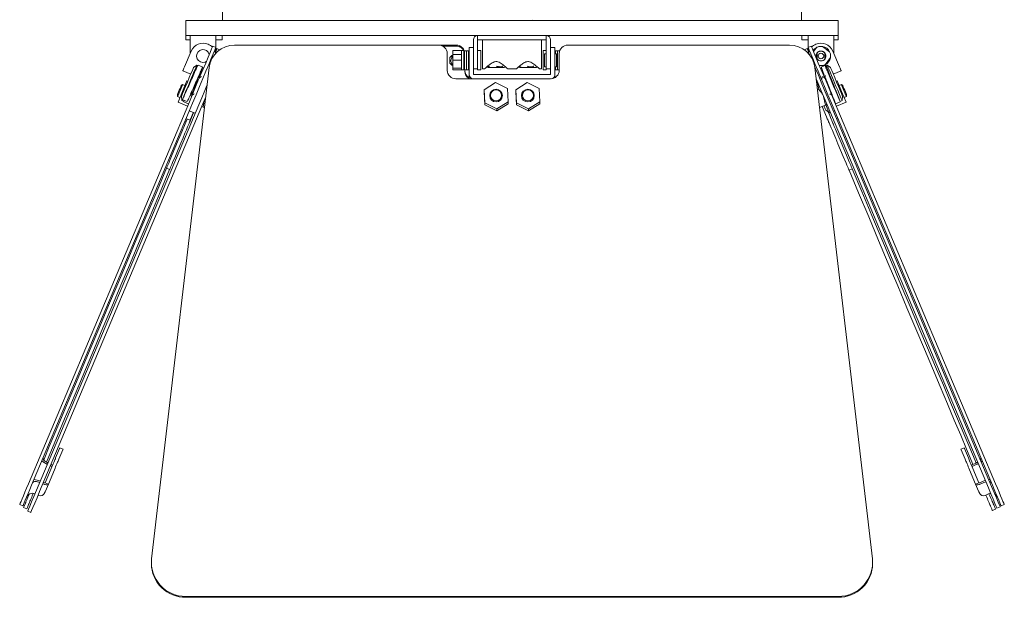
# Model space of a CAD drawing. Header units: millimetres. Extents: x 63 to 559, y 25 to 389.
# Tile 49 of 88: x 219 to 276, y 306 to 339. Entities that reach past the tile are written whole.
import ezdxf

# ---------------------------------------------------------------- set-up
doc = ezdxf.new("R2010")
doc.units = ezdxf.units.MM

msp = doc.modelspace()

# ---------------------------------------------------------------- linework, layer by layer
at = {"color": 7, "linetype": 'Continuous', "lineweight": 15}
for p, q in [((230.453, 339.907), (230.453, 339.157)), ((264.203, 339.157), (264.203, 339.907)), ((228.328, 339.157), (228.328, 338.282)), ((228.328, 339.157), (266.328, 339.157)), ((246.641, 339.157), (246.632, 339.162)), ((248.497, 339.158), (248.483, 339.167)), ((266.328, 338.282), (266.328, 339.157)), ((228.328, 338.282), (228.328, 338.032)), ((228.331, 338.282), (228.328, 338.282)), ((228.44, 338.032), (228.328, 338.032)), ((228.331, 338.282), (247.014, 338.282)), ((228.564, 338.032), (228.44, 338.032)), ((228.578, 338.032), (228.564, 338.032)), ((228.578, 338.032), (228.578, 338.282)), ((228.578, 337.233), (228.578, 338.032)), ((230.078, 338.282), (230.078, 338.032)), ((230.078, 337.58), (230.078, 338.032)), ((230.078, 338.032), (230.186, 338.032)), ((230.436, 338.032), (230.186, 338.032)), ((230.436, 338.032), (230.436, 338.282)), ((245.078, 336.957), (245.078, 338.032)), ((245.328, 338.282), (245.328, 338.032)), ((245.53, 338.032), (245.328, 338.032)), ((245.328, 336.957), (245.328, 338.032)), ((249.127, 338.032), (245.53, 338.032)), ((245.603, 337.082), (245.603, 338.032)), ((247.643, 338.282), (247.014, 338.282)), ((247.643, 338.282), (266.326, 338.282)), ((249.053, 337.082), (249.053, 338.032)), ((249.328, 338.032), (249.127, 338.032)), ((249.328, 338.282), (249.328, 338.032)), ((249.328, 336.957), (249.328, 338.032)), ((249.578, 336.957), (249.578, 338.032)), ((264.22, 338.282), (264.22, 338.032)), ((264.47, 338.032), (264.22, 338.032)), ((264.578, 338.032), (264.47, 338.032)), ((264.578, 338.032), (264.578, 338.282)), ((264.578, 337.58), (264.578, 338.032)), ((266.078, 338.282), (266.078, 338.032)), ((266.078, 337.233), (266.078, 338.032)), ((266.078, 338.032), (266.093, 338.032)), ((266.217, 338.032), (266.093, 338.032)), ((266.329, 338.032), (266.217, 338.032)), ((266.329, 338.282), (266.326, 338.282)), ((266.329, 338.032), (266.329, 338.282)), ((228.249, 336.451), (228.637, 337.373)), ((229.896, 337.657), (230.08, 337.579)), ((230.078, 337.259), (230.078, 337.575)), ((230.295, 337.443), (230.133, 337.511)), ((231.166, 337.717), (243.053, 337.717)), ((244.078, 337.717), (243.053, 337.717)), ((244.078, 337.664), (243.279, 337.664)), ((243.878, 337.394), (244.378, 337.394)), ((243.878, 337.163), (243.878, 337.394)), ((244.528, 337.394), (244.378, 337.394)), ((244.378, 337.394), (244.378, 337.394)), ((244.378, 337.394), (244.378, 336.757)), ((244.528, 337.394), (244.528, 336.757)), ((244.678, 337.382), (244.566, 337.382)), ((244.566, 337.042), (244.566, 337.382)), ((244.791, 337.382), (244.678, 337.382)), ((244.678, 337.382), (244.678, 336.282)), ((244.678, 337.042), (244.678, 337.382)), ((244.791, 336.282), (244.791, 337.382)), ((245.078, 337.582), (244.828, 337.582)), ((244.828, 336.976), (244.828, 337.582)), ((245.503, 337.394), (245.328, 337.394)), ((245.503, 337.394), (245.503, 336.269)), ((249.328, 337.394), (249.153, 337.394)), ((249.153, 336.269), (249.153, 337.394)), ((249.828, 337.582), (249.578, 337.582)), ((249.828, 337.582), (249.828, 336.976)), ((249.978, 337.382), (249.866, 337.382)), ((249.866, 337.382), (249.866, 337.207)), ((250.091, 337.382), (249.978, 337.382)), ((249.978, 336.282), (249.978, 337.382)), ((249.978, 337.382), (249.978, 336.282)), ((250.091, 337.335), (250.091, 337.382)), ((250.578, 337.717), (263.491, 337.717)), ((264.524, 337.511), (264.362, 337.443)), ((264.761, 337.657), (264.577, 337.579)), ((264.578, 337.382), (264.578, 337.575)), ((265.085, 337.589), (264.895, 337.338)), ((265.835, 337.325), (265.424, 337.636)), ((266.408, 336.451), (266.02, 337.373)), ((243.553, 337.226), (243.553, 336.245)), ((243.828, 337.118), (243.703, 336.993)), ((243.703, 336.993), (243.703, 336.671)), ((243.878, 337.118), (243.828, 337.118)), ((243.828, 337.118), (243.828, 336.978)), ((243.828, 336.978), (243.878, 336.978)), ((244.378, 337.163), (243.878, 337.163)), ((243.878, 336.838), (244.378, 336.838)), ((243.878, 336.377), (243.878, 336.838)), ((244.378, 336.757), (244.378, 336.269)), ((244.534, 337.118), (244.528, 337.118)), ((244.528, 336.757), (244.528, 336.269)), ((244.566, 337.042), (244.566, 336.282)), ((244.678, 337.042), (244.678, 336.282)), ((244.828, 337.207), (244.819, 337.207)), ((244.828, 335.995), (244.828, 336.976)), ((245.078, 336.913), (245.078, 336.957)), ((245.078, 336.913), (245.078, 335.995)), ((245.328, 336.957), (245.328, 336.358)), ((245.603, 336.332), (245.603, 337.082)), ((249.053, 336.332), (249.053, 337.082)), ((249.328, 337.207), (249.228, 337.207)), ((249.228, 337.207), (249.228, 337.125)), ((249.228, 337.125), (249.228, 336.457)), ((249.328, 336.332), (249.328, 336.957)), ((249.578, 336.957), (249.578, 336.913)), ((249.578, 336.913), (249.578, 335.995)), ((249.928, 337.207), (249.828, 337.207)), ((249.828, 335.995), (249.828, 336.976)), ((249.928, 337.125), (249.928, 337.207)), ((249.928, 336.457), (249.928, 337.125)), ((250.078, 336.245), (250.078, 337.226)), ((264.632, 337.254), (264.664, 337.179)), ((264.664, 337.179), (264.678, 337.144)), ((264.884, 336.791), (264.92, 336.764)), ((265.572, 336.575), (265.883, 336.986)), ((226.334, 307.763), (229.676, 336.412)), ((228.613, 336.027), (228.152, 336.221)), ((228.971, 336.554), (228.771, 336.403)), ((229.025, 336.532), (228.971, 336.554)), ((229.313, 336.437), (229.037, 336.554)), ((229.722, 336.645), (229.692, 336.658)), ((243.703, 336.671), (243.828, 336.546)), ((243.828, 336.627), (243.828, 336.546)), ((243.878, 336.627), (243.828, 336.627)), ((243.828, 336.546), (243.878, 336.546)), ((244.378, 336.377), (243.878, 336.377)), ((243.878, 336.27), (244.378, 336.27)), ((244.378, 336.269), (244.528, 336.269)), ((244.528, 336.546), (244.539, 336.546)), ((244.537, 336.54), (244.566, 336.286)), ((244.566, 336.282), (244.678, 336.282)), ((244.578, 336.192), (244.578, 336.282)), ((244.678, 336.282), (244.791, 336.282)), ((244.819, 336.457), (244.828, 336.457)), ((245.328, 336.332), (245.078, 336.332)), ((245.328, 336.358), (245.328, 336.269)), ((245.328, 336.269), (245.503, 336.269)), ((245.603, 336.332), (245.728, 336.332)), ((245.992, 336.407), (245.905, 336.422)), ((246.121, 336.407), (245.992, 336.407)), ((246.378, 336.407), (246.121, 336.407)), ((246.501, 336.407), (246.428, 336.407)), ((246.63, 336.407), (246.501, 336.407)), ((246.704, 336.407), (246.63, 336.407)), ((246.815, 336.407), (246.704, 336.407)), ((246.815, 336.407), (246.877, 336.415)), ((247.074, 336.332), (247.578, 336.332)), ((247.842, 336.407), (247.78, 336.415)), ((247.846, 336.407), (247.842, 336.407)), ((247.944, 336.407), (247.846, 336.407)), ((248.19, 336.407), (247.944, 336.407)), ((248.229, 336.407), (248.19, 336.407)), ((248.317, 336.407), (248.279, 336.407)), ((248.372, 336.407), (248.317, 336.407)), ((248.47, 336.407), (248.372, 336.407)), ((248.526, 336.407), (248.47, 336.407)), ((248.661, 336.407), (248.526, 336.407)), ((248.661, 336.407), (248.724, 336.415)), ((248.709, 336.413), (248.724, 336.415)), ((248.924, 336.332), (249.053, 336.332)), ((249.153, 336.269), (249.328, 336.269)), ((249.228, 336.457), (249.328, 336.457)), ((249.328, 336.269), (249.328, 336.332)), ((249.578, 336.332), (249.328, 336.332)), ((249.828, 336.457), (249.928, 336.457)), ((249.866, 336.457), (249.866, 336.282)), ((249.866, 336.282), (250.078, 336.282)), ((264.965, 336.658), (264.934, 336.645)), ((264.981, 336.412), (268.323, 307.763)), ((265.62, 336.554), (265.344, 336.437)), ((265.686, 336.554), (265.63, 336.531)), ((265.885, 336.403), (265.686, 336.554)), ((266.505, 336.221), (266.044, 336.027)), ((228.13, 335.009), (228.392, 335.632)), ((228.392, 335.632), (228.438, 335.612)), ((229.12, 335.813), (229.089, 335.826)), ((229.126, 335.98), (229.109, 335.932)), ((244.053, 335.754), (249.578, 335.754)), ((244.828, 335.754), (244.828, 335.995)), ((249.578, 335.995), (245.078, 335.995)), ((249.828, 335.995), (249.828, 335.82)), ((265.212, 335.134), (265.101, 335.623)), ((265.568, 335.826), (265.537, 335.813)), ((266.218, 335.612), (266.264, 335.632)), ((266.526, 335.009), (266.264, 335.632)), ((228.138, 335.413), (228.058, 335.353)), ((228.276, 335.355), (228.138, 335.413)), ((245.711, 335.117), (246.367, 335.529)), ((245.747, 334.352), (245.711, 335.117)), ((245.711, 335.001), (245.711, 335.117)), ((246.367, 335.529), (247.059, 335.178)), ((247.059, 335.178), (247.096, 334.414)), ((247.561, 335.117), (248.217, 335.529)), ((247.597, 334.352), (247.561, 335.117)), ((247.561, 335.001), (247.561, 335.117)), ((248.217, 335.529), (248.909, 335.178)), ((248.909, 335.178), (248.946, 334.414)), ((265.134, 335.101), (265.212, 335.134)), ((266.519, 335.413), (266.381, 335.355)), ((266.599, 335.353), (266.519, 335.413)), ((227.834, 334.821), (227.847, 334.722)), ((227.847, 334.722), (227.985, 334.664)), ((227.869, 334.387), (228.13, 335.009)), ((228.067, 334.729), (228.098, 334.481)), ((228.098, 334.481), (228.212, 334.433)), ((228.128, 334.536), (228.137, 334.557)), ((228.404, 334.42), (228.128, 334.536)), ((228.13, 335.009), (228.177, 334.99)), ((228.565, 334.774), (228.665, 334.732)), ((228.663, 334.993), (228.712, 334.973)), ((228.665, 334.798), (228.688, 334.788)), ((245.747, 334.237), (245.711, 335.001)), ((246.028, 334.78), (246.028, 334.765)), ((246.778, 334.765), (246.778, 334.78)), ((247.597, 334.237), (247.561, 335.001)), ((247.878, 334.78), (247.878, 334.765)), ((248.628, 334.765), (248.628, 334.78)), ((265.595, 334.224), (265.485, 334.713)), ((266.445, 334.433), (266.559, 334.481)), ((266.48, 334.99), (266.526, 335.009)), ((266.788, 334.387), (266.526, 335.009)), ((266.559, 334.481), (266.59, 334.729)), ((266.672, 334.664), (266.81, 334.722)), ((266.81, 334.722), (266.822, 334.821)), ((228.336, 333.95), (219.157, 312.144)), ((228.52, 333.873), (219.341, 312.066)), ((229.08, 334.237), (219.623, 311.769)), ((229.265, 334.16), (219.808, 311.692)), ((227.869, 334.387), (228.422, 334.154)), ((228.202, 334.41), (228.48, 334.293)), ((228.205, 334.412), (228.214, 334.435)), ((228.207, 334.422), (228.205, 334.412)), ((228.481, 334.296), (228.205, 334.412)), ((228.528, 333.893), (228.874, 333.747)), ((229.404, 334.08), (229.338, 334.108)), ((245.747, 334.237), (245.747, 334.352)), ((246.44, 334.001), (245.747, 334.352)), ((246.44, 333.886), (245.747, 334.237)), ((247.096, 334.414), (246.44, 334.001)), ((247.096, 334.299), (246.44, 333.886)), ((246.44, 333.886), (246.44, 334.001)), ((247.096, 334.299), (247.096, 334.414)), ((248.29, 334.001), (247.597, 334.352)), ((247.597, 334.237), (247.597, 334.352)), ((248.29, 333.886), (247.597, 334.237)), ((248.946, 334.414), (248.29, 334.001)), ((248.946, 334.299), (248.29, 333.886)), ((248.29, 333.886), (248.29, 334.001)), ((248.946, 334.299), (248.946, 334.414)), ((265.253, 334.08), (265.595, 334.224)), ((265.654, 333.536), (265.4, 334.142)), ((265.615, 333.92), (265.786, 333.803)), ((265.685, 334.236), (275.084, 311.908)), ((265.87, 334.314), (275.268, 311.985)), ((266.059, 333.863), (266.128, 333.893)), ((275.315, 312.066), (266.137, 333.873)), ((266.177, 334.293), (266.455, 334.41)), ((266.235, 334.154), (266.788, 334.387)), ((275.5, 312.144), (266.321, 333.95)), ((228.565, 333.335), (228.334, 333.432)), ((228.719, 333.636), (228.782, 333.786)), ((265.839, 333.614), (265.748, 333.829)), ((265.783, 333.747), (265.875, 333.786)), ((265.786, 333.803), (265.855, 333.832)), ((266.322, 333.432), (266.253, 333.403)), ((228.244, 333.024), (228.329, 333.226)), ((228.428, 332.946), (228.514, 333.148)), ((265.921, 332.902), (265.858, 333.053)), ((266.106, 332.98), (266.042, 333.131)), ((227.199, 330.54), (227.383, 330.463)), ((266.965, 330.423), (267.149, 330.501)), ((220.971, 314.197), (220.741, 313.652)), ((220.925, 313.574), (221.155, 314.12)), ((221.173, 314.163), (220.989, 314.24)), ((273.668, 314.24), (273.484, 314.163)), ((273.502, 314.12), (273.731, 313.574)), ((273.916, 313.652), (273.686, 314.197)), ((220.52, 313.256), (220.474, 313.275)), ((274.137, 313.256), (274.344, 313.343)), ((274.169, 313.178), (274.377, 313.265)), ((220.483, 313.039), (220.132, 312.204)), ((220.668, 312.962), (220.316, 312.126)), ((220.487, 313.178), (220.441, 313.197)), ((273.989, 312.962), (274.341, 312.126)), ((274.173, 313.039), (274.525, 312.204)), ((220.045, 312.126), (219.999, 312.145)), ((220.077, 312.204), (220.031, 312.223)), ((220.132, 312.204), (220.316, 312.126)), ((220.14, 311.709), (220.316, 312.126)), ((274.341, 312.126), (274.525, 312.204)), ((274.516, 311.709), (274.341, 312.126)), ((274.579, 312.204), (274.787, 312.291)), ((274.612, 312.126), (274.819, 312.213)), ((274.889, 311.469), (275.096, 311.556)), ((218.645, 310.928), (218.83, 310.851)), ((219.722, 311.488), (219.768, 311.469)), ((276.011, 310.928), (275.827, 310.851)), ((218.872, 310.757), (219.056, 310.68)), ((219.111, 310.551), (219.295, 310.474)), ((275.314, 310.587), (275.498, 310.664)), ((275.584, 310.719), (275.768, 310.796)), ((226.321, 307.54), (226.321, 307.487)), ((268.336, 307.487), (268.336, 307.54)), ((266.336, 305.577), (228.321, 305.577)), ((266.336, 305.524), (228.321, 305.524))]:
    msp.add_line(p, q, dxfattribs=at)
at = {"color": 7, "linetype": 'Continuous', "lineweight": 15, "flags": 128}
for points in [[(229.896, 337.657), (229.878, 337.615), (229.826, 337.49), (229.74, 337.287), (229.624, 337.011), (229.481, 336.671), (229.315, 336.277), (229.131, 335.84), (228.935, 335.375), (228.734, 334.896), (228.532, 334.416), (228.336, 333.95)], [(230.08, 337.579), (230.063, 337.537), (230.01, 337.413), (229.924, 337.209), (229.808, 336.933), (229.665, 336.593), (229.499, 336.199), (229.316, 335.763), (229.12, 335.298), (228.918, 334.818), (228.716, 334.338), (228.52, 333.873)], [(230.061, 337.241), (230.023, 337.365), (230.006, 337.403)], [(230.078, 337.382), (230.106, 337.447), (230.129, 337.501), (230.133, 337.511)], [(264.524, 337.511), (264.525, 337.508), (264.542, 337.468), (264.578, 337.383), (264.632, 337.254)], [(266.137, 333.873), (265.941, 334.338), (265.739, 334.818), (265.537, 335.298), (265.341, 335.763), (265.158, 336.199), (264.992, 336.593), (264.848, 336.933), (264.732, 337.209), (264.647, 337.413), (264.594, 337.537), (264.577, 337.579)], [(264.651, 337.403), (264.634, 337.365), (264.612, 337.303)], [(266.321, 333.95), (266.125, 334.416), (265.923, 334.896), (265.721, 335.375), (265.526, 335.84), (265.342, 336.277), (265.176, 336.671), (265.033, 337.011), (264.917, 337.287), (264.831, 337.49), (264.779, 337.615), (264.761, 337.657)], [(264.866, 337.406), (264.928, 337.48), (265.103, 337.599)], [(229.518, 336.758), (229.461, 336.731), (229.317, 336.707)], [(228.067, 334.729), (228.084, 334.77), (228.134, 334.889), (228.212, 335.074), (228.31, 335.307), (228.419, 335.566), (228.528, 335.825), (228.626, 336.058), (228.704, 336.243), (228.754, 336.362), (228.771, 336.403)], [(228.971, 336.554), (228.953, 336.512), (228.901, 336.39), (228.82, 336.197), (228.716, 335.948), (228.596, 335.665), (228.472, 335.37), (228.353, 335.087), (228.248, 334.839), (228.167, 334.645), (228.115, 334.523), (228.098, 334.481)], [(228.152, 336.221), (228.154, 336.225), (228.16, 336.238), (228.169, 336.26), (228.181, 336.288), (228.195, 336.323), (228.212, 336.363), (228.23, 336.406), (228.249, 336.451)], [(245.906, 336.422), (245.942, 336.412), (245.991, 336.407)], [(246.874, 336.414), (246.914, 336.427), (246.948, 336.444)], [(247.708, 336.445), (247.743, 336.427), (247.783, 336.414)], [(264.957, 336.657), (264.928, 336.684), (264.92, 336.693)], [(264.969, 336.452), (265.02, 336.331), (265.179, 335.955), (265.349, 335.552), (265.524, 335.135), (265.7, 334.717), (265.87, 334.314)], [(265.571, 336.506), (265.589, 336.464), (265.64, 336.341), (265.721, 336.148), (265.826, 335.9), (265.945, 335.617), (266.069, 335.321), (266.189, 335.038), (266.293, 334.79), (266.374, 334.597), (266.426, 334.474), (266.444, 334.432)], [(266.559, 334.481), (266.541, 334.523), (266.49, 334.645), (266.408, 334.839), (266.304, 335.087), (266.185, 335.37), (266.06, 335.665), (265.941, 335.948), (265.837, 336.197), (265.755, 336.39), (265.704, 336.512), (265.686, 336.554), (265.686, 336.554)], [(265.885, 336.403), (265.902, 336.362), (265.953, 336.243), (266.031, 336.058), (266.129, 335.825), (266.238, 335.566), (266.347, 335.307), (266.445, 335.074), (266.523, 334.889), (266.573, 334.77), (266.59, 334.729), (266.59, 334.729)], [(266.408, 336.451), (266.426, 336.406), (266.445, 336.363), (266.461, 336.323), (266.476, 336.288), (266.488, 336.26), (266.497, 336.238), (266.503, 336.225), (266.505, 336.221)], [(265.685, 334.236), (265.515, 334.64), (265.34, 335.057), (265.164, 335.474), (265.064, 335.713)], [(227.834, 334.821), (227.843, 334.841), (227.867, 334.899), (227.903, 334.985), (227.946, 335.087), (227.989, 335.189), (228.025, 335.275), (228.05, 335.333), (228.058, 335.353)], [(228.138, 335.413), (228.127, 335.387), (228.095, 335.312), (228.048, 335.2), (227.992, 335.068), (227.937, 334.935), (227.889, 334.823), (227.858, 334.748), (227.847, 334.722), (227.847, 334.722)], [(229.08, 334.237), (229.251, 334.643), (229.427, 335.061), (229.553, 335.36)], [(266.81, 334.722), (266.799, 334.748), (266.767, 334.823), (266.72, 334.935), (266.664, 335.068), (266.609, 335.2), (266.562, 335.312), (266.53, 335.387), (266.519, 335.413)], [(266.599, 335.353), (266.607, 335.333), (266.631, 335.275), (266.668, 335.189), (266.711, 335.087), (266.753, 334.985), (266.79, 334.899), (266.814, 334.841), (266.822, 334.821)], [(228.214, 334.435), (228.231, 334.474), (228.237, 334.49)], [(229.466, 334.637), (229.435, 334.565), (229.265, 334.16)], [(265.503, 334.185), (265.515, 334.159), (265.577, 334.01), (265.61, 333.931), (265.615, 333.92)], [(265.608, 334.227), (265.683, 334.048), (265.748, 333.894), (265.782, 333.813), (265.786, 333.803)], [(228.329, 333.226), (228.333, 333.236), (228.344, 333.261), (228.361, 333.301), (228.384, 333.356), (228.404, 333.403)], [(228.719, 333.636), (228.673, 333.527), (228.632, 333.43), (228.597, 333.347), (228.568, 333.278), (228.545, 333.223), (228.528, 333.183), (228.518, 333.158), (228.514, 333.148)], [(228.759, 333.796), (228.744, 333.761), (228.694, 333.642), (228.65, 333.537), (228.614, 333.451), (228.587, 333.387), (228.57, 333.348), (228.565, 333.335)], [(265.858, 333.053), (265.854, 333.062), (265.844, 333.087), (265.827, 333.126), (265.804, 333.181), (265.775, 333.249), (265.741, 333.332), (265.7, 333.428), (265.654, 333.536)], [(265.839, 333.614), (265.885, 333.505), (265.925, 333.409), (265.96, 333.327), (265.989, 333.258), (266.011, 333.204), (266.028, 333.164), (266.038, 333.14), (266.042, 333.131)], [(227.368, 330.942), (227.531, 331.33), (227.692, 331.712), (227.842, 332.07), (227.977, 332.388), (228.088, 332.653), (228.172, 332.853), (228.225, 332.978), (228.244, 333.024)], [(228.428, 332.946), (228.409, 332.901), (228.356, 332.775), (228.272, 332.576), (228.161, 332.311), (228.027, 331.992), (227.876, 331.634), (227.715, 331.252), (227.552, 330.864)], [(266.795, 330.825), (266.632, 331.214), (266.471, 331.595), (266.321, 331.953), (266.187, 332.271), (266.076, 332.535), (265.992, 332.734), (265.94, 332.858), (265.921, 332.902)], [(266.106, 332.98), (266.124, 332.935), (266.177, 332.811), (266.26, 332.613), (266.371, 332.348), (266.505, 332.03), (266.656, 331.673), (266.816, 331.291), (266.98, 330.903)], [(220.041, 313.534), (220.062, 313.584), (220.37, 314.317), (220.709, 315.123), (221.078, 315.998), (221.475, 316.941), (221.898, 317.947), (222.347, 319.013), (222.819, 320.135), (223.314, 321.31), (223.829, 322.534), (224.362, 323.802), (224.913, 325.11), (225.479, 326.454), (226.057, 327.828), (226.647, 329.229), (227.199, 330.54)], [(220.201, 313.399), (220.246, 313.506), (220.555, 314.24), (220.894, 315.045), (221.262, 315.921), (221.659, 316.863), (222.082, 317.869), (222.531, 318.935), (223.003, 320.058), (223.498, 321.233), (224.013, 322.456), (224.547, 323.724), (225.097, 325.032), (225.663, 326.376), (226.241, 327.75), (226.831, 329.151), (227.383, 330.463)], [(227.199, 330.54), (227.2, 330.543), (227.209, 330.564), (227.227, 330.607), (227.253, 330.67), (227.287, 330.749), (227.326, 330.842), (227.368, 330.942)], [(227.552, 330.864), (227.51, 330.764), (227.471, 330.672), (227.438, 330.592), (227.411, 330.53), (227.393, 330.486), (227.384, 330.465), (227.383, 330.463)], [(266.965, 330.423), (266.964, 330.425), (266.955, 330.447), (266.937, 330.49), (266.91, 330.553), (266.876, 330.633), (266.838, 330.725), (266.795, 330.825)], [(266.98, 330.903), (267.022, 330.803), (267.061, 330.711), (267.094, 330.631), (267.121, 330.568), (267.139, 330.524), (267.148, 330.503), (267.149, 330.501)], [(274.367, 313.353), (274.304, 313.503), (273.994, 314.24), (273.653, 315.049), (273.283, 315.928), (272.885, 316.874), (272.46, 317.883), (272.01, 318.952), (271.537, 320.077), (271.041, 321.255), (270.525, 322.481), (269.99, 323.751), (269.439, 325.061), (268.872, 326.406), (268.293, 327.782), (267.703, 329.184), (267.149, 330.501)], [(274.183, 313.275), (274.119, 313.425), (273.809, 314.162), (273.469, 314.971), (273.099, 315.85), (272.701, 316.796), (272.276, 317.805), (271.826, 318.874), (271.352, 320), (270.856, 321.177), (270.34, 322.403), (269.806, 323.674), (269.254, 324.984), (268.688, 326.329), (268.109, 327.705), (267.519, 329.107), (266.965, 330.423)], [(220.971, 314.197), (220.983, 314.227), (220.989, 314.24), (220.989, 314.24)], [(221.173, 314.163), (221.173, 314.162), (221.168, 314.149), (221.155, 314.12)], [(273.502, 314.12), (273.489, 314.149), (273.484, 314.162), (273.484, 314.163)], [(273.668, 314.24), (273.668, 314.24), (273.673, 314.227), (273.686, 314.197)], [(220.01, 313.654), (220.004, 313.621), (220.013, 313.582), (220.035, 313.541), (220.071, 313.498), (220.119, 313.455), (220.177, 313.414), (220.242, 313.376), (220.29, 313.353)], [(220.483, 313.039), (220.519, 313.125), (220.557, 313.214), (220.595, 313.304), (220.632, 313.392), (220.666, 313.473), (220.696, 313.545), (220.722, 313.606), (220.741, 313.652)], [(220.52, 313.256), (220.564, 313.235), (220.565, 313.234)], [(220.925, 313.574), (220.906, 313.528), (220.881, 313.468), (220.85, 313.396), (220.816, 313.314), (220.779, 313.227), (220.741, 313.136), (220.704, 313.047), (220.668, 312.962)], [(273.989, 312.962), (273.953, 313.047), (273.915, 313.136), (273.878, 313.227), (273.841, 313.314), (273.806, 313.396), (273.776, 313.468), (273.751, 313.528), (273.731, 313.574)], [(273.916, 313.652), (273.935, 313.606), (273.96, 313.545), (273.991, 313.473), (274.025, 313.392), (274.062, 313.304), (274.1, 313.214), (274.137, 313.125), (274.173, 313.039)], [(274.137, 313.256), (274.092, 313.235), (274.091, 313.234)], [(274.456, 313.399), (274.415, 313.376), (274.344, 313.343)], [(274.72, 313.48), (274.687, 313.45), (274.661, 313.428)], [(220.487, 313.178), (220.496, 313.174), (220.504, 313.169), (220.512, 313.164), (220.518, 313.158), (220.522, 313.153), (220.525, 313.148), (220.526, 313.143), (220.525, 313.139)], [(274.169, 313.178), (274.161, 313.174), (274.152, 313.169), (274.145, 313.164), (274.139, 313.158), (274.135, 313.153), (274.132, 313.148), (274.131, 313.143), (274.131, 313.139)], [(219.157, 312.144), (219.049, 311.887), (218.95, 311.651), (218.861, 311.441), (218.786, 311.262), (218.726, 311.119), (218.681, 311.014), (218.654, 310.95), (218.645, 310.928)], [(219.814, 312.223), (219.764, 312.241), (219.691, 312.261), (219.621, 312.273), (219.557, 312.277), (219.502, 312.273), (219.456, 312.261), (219.423, 312.24), (219.403, 312.213)], [(220.316, 312.126), (220.304, 312.109), (220.283, 312.097), (220.254, 312.089), (220.22, 312.086), (220.18, 312.089), (220.136, 312.096), (220.09, 312.109), (220.045, 312.126)], [(220.132, 312.204), (220.129, 312.201), (220.125, 312.198), (220.119, 312.196), (220.112, 312.196), (220.104, 312.196), (220.096, 312.198), (220.087, 312.201), (220.077, 312.204)], [(274.341, 312.126), (274.353, 312.109), (274.374, 312.097), (274.402, 312.089), (274.437, 312.086), (274.477, 312.089), (274.521, 312.096), (274.566, 312.109), (274.612, 312.126)], [(274.525, 312.204), (274.527, 312.201), (274.532, 312.198), (274.537, 312.196), (274.544, 312.196), (274.552, 312.196), (274.561, 312.198), (274.57, 312.201), (274.579, 312.204)], [(274.819, 312.213), (274.893, 312.241), (274.938, 312.254)], [(275.102, 312.38), (275.136, 312.384), (275.18, 312.387)], [(276.011, 310.928), (276.002, 310.95), (275.975, 311.014), (275.931, 311.119), (275.871, 311.262), (275.795, 311.441), (275.707, 311.651), (275.608, 311.887), (275.5, 312.144)], [(219.341, 312.066), (219.233, 311.81), (219.134, 311.574), (219.046, 311.364), (218.97, 311.185), (218.91, 311.041), (218.866, 310.936), (218.839, 310.872), (218.83, 310.851)], [(219.01, 311.087), (219.032, 311.138), (219.058, 311.201), (219.089, 311.274), (219.123, 311.355), (219.159, 311.44), (219.196, 311.527), (219.196, 311.529)], [(219.111, 310.551), (219.118, 310.569), (219.159, 310.666), (219.234, 310.845), (219.34, 311.097), (219.472, 311.41), (219.623, 311.769)], [(219.438, 311.586), (219.416, 311.535), (219.38, 311.45), (219.344, 311.363), (219.308, 311.277), (219.274, 311.197), (219.243, 311.123), (219.216, 311.06), (219.195, 311.009)], [(219.808, 311.692), (219.656, 311.333), (219.525, 311.02), (219.419, 310.768), (219.343, 310.589), (219.302, 310.491), (219.295, 310.474)], [(220.096, 311.602), (220.096, 311.604), (220.1, 311.613), (220.107, 311.629), (220.116, 311.651), (220.127, 311.678), (220.14, 311.709)], [(274.561, 311.602), (274.56, 311.604), (274.557, 311.613), (274.55, 311.629), (274.541, 311.651), (274.529, 311.678), (274.516, 311.709)], [(275.584, 310.719), (275.578, 310.732), (275.54, 310.823), (275.467, 310.996), (275.364, 311.243), (275.234, 311.551), (275.084, 311.908)], [(275.096, 311.556), (275.171, 311.579), (275.219, 311.586)], [(275.119, 311.565), (275.137, 311.524), (275.173, 311.438), (275.209, 311.351), (275.245, 311.266), (275.279, 311.185), (275.31, 311.111), (275.337, 311.048), (275.359, 310.997)], [(275.268, 311.985), (275.418, 311.629), (275.548, 311.32), (275.652, 311.074), (275.724, 310.901), (275.763, 310.81), (275.768, 310.796)], [(275.827, 310.851), (275.818, 310.872), (275.791, 310.936), (275.747, 311.041), (275.686, 311.185), (275.611, 311.364), (275.523, 311.574), (275.423, 311.81), (275.315, 312.066)], [(218.872, 310.757), (218.875, 310.765), (218.909, 310.845), (218.977, 311.007)], [(218.977, 311.007), (218.981, 311.017), (218.985, 311.027), (218.989, 311.037), (218.994, 311.047), (218.998, 311.057), (219.002, 311.067), (219.006, 311.077), (219.01, 311.087)], [(219.161, 310.929), (219.093, 310.767), (219.059, 310.688), (219.056, 310.68)], [(219.161, 310.929), (219.165, 310.939), (219.17, 310.949), (219.174, 310.959), (219.178, 310.969), (219.182, 310.979), (219.186, 310.989), (219.191, 310.999), (219.195, 311.009)], [(275.174, 310.919), (275.153, 310.97), (275.126, 311.034), (275.095, 311.107), (275.061, 311.188), (275.025, 311.274), (274.988, 311.361), (274.952, 311.446), (274.935, 311.488)], [(275.392, 310.917), (275.388, 310.927), (275.384, 310.937), (275.38, 310.947), (275.375, 310.957), (275.371, 310.967), (275.367, 310.977), (275.363, 310.987), (275.359, 310.997)], [(275.208, 310.839), (275.204, 310.849), (275.2, 310.859), (275.195, 310.869), (275.191, 310.879), (275.187, 310.889), (275.183, 310.899), (275.178, 310.909), (275.174, 310.919)], [(275.314, 310.587), (275.311, 310.595), (275.277, 310.676), (275.208, 310.839)], [(275.392, 310.917), (275.461, 310.753), (275.495, 310.673), (275.498, 310.664)]]:
    msp.add_lwpolyline(points, dxfattribs=at)
at = {"color": 7, "linetype": 'Continuous', "lineweight": 15}
for centre, radius in [((265.328, 337.082), 0.161), ((246.399, 334.775), 0.371), ((246.401, 334.785), 0.323), ((248.252, 334.775), 0.373), ((248.255, 334.785), 0.323)]:
    msp.add_circle(centre, radius, dxfattribs=at)
for centre, radius, start, end in [((245.328, 338.032), 0.25, 90, 180), ((249.328, 338.032), 0.25, 0, 90), ((229.328, 337.082), 0.75, 67.17318, 157.17318), ((229.328, 337.082), 0.375, 14.04307, 268.26288), ((229.328, 337.082), 0.75, 43.59491, 67.17318), ((231.154, 336.227), 1.49, 89.54825, 172.85217), ((243.058, 337.222), 0.495, 0.54361, 90.53393), ((244.082, 337.22), 0.497, 11.38758, 90.46227), ((244.081, 337.165), 0.499, 14.23899, 90.32301), ((241.937, 336.832), 2.907, 5.82484, 10.90693), ((252.72, 336.832), 2.907, 169.09307, 172.58763), ((250.574, 337.222), 0.495, 89.46612, 179.45634), ((263.503, 336.227), 1.49, 7.14783, 90.45175), ((265.328, 337.082), 0.75, 112.82682, 136.4051), ((265.328, 337.082), 0.75, 22.82682, 112.82682), ((265.328, 337.082), 0.286, 38.18431, 141.81569), ((265.326, 337.082), 0.562, 25.98877, 79.84669), ((265.328, 337.082), 0.286, 218.18431, 321.81569), ((265.326, 337.082), 0.563, 296.09851, 349.73695), ((244.049, 336.25), 0.495, 180.54369, 270.53385), ((245.068, 336.247), 0.49, 180.24426, 240.69346), ((245.068, 336.194), 0.49, 180.24626, 240.69102), ((241.937, 336.832), 2.907, 349.09307, 354.17516), ((245.991, 336.657), 0.25, 238.27142, 249.82121), ((246.63, 336.482), 0.075, 180, 270), ((248.47, 336.482), 0.075, 203.08307, 270), ((248.666, 336.657), 0.25, 270, 301.78307), ((249.583, 336.25), 0.495, 269.46609, 359.45636), ((252.72, 336.832), 2.907, 187.41237, 190.90693), ((245.075, 335.997), 0.247, 180.46911, 259.23146), ((249.582, 335.996), 0.246, 285.25372, 359.67985), ((220.709, 314.336), 1.153, 227.93674, 246.93526), ((273.837, 314.549), 1.393, 292.80158, 297.94968), ((274.515, 313.624), 0.136, 318.36441, 12.74211), ((219.404, 311.237), 1.153, 67.40934, 86.41137), ((275.327, 311.009), 1.392, 107.70231, 112.85474), ((275.14, 312.139), 0.136, 32.91874, 87.27938), ((219.406, 311.188), 0.4, 70.7565, 157.17318), ((219.865, 311.699), 0.25, 247.17318, 337.17318), ((274.792, 311.699), 0.25, 202.82682, 292.82682), ((275.251, 311.188), 0.4, 22.82682, 58.48591), ((228.301, 307.504), 1.98, 180.50303, 270.5743), ((228.3, 307.554), 1.977, 173.92418, 270.61709), ((266.357, 307.554), 1.977, 269.38291, 6.07582), ((266.356, 307.504), 1.98, 269.4257, 359.49697)]:
    msp.add_arc(centre, radius, start, end, dxfattribs=at)
for points, knots in [([(244.572, 337.372), (244.556, 337.311), (244.535, 337.229), (244.533, 337.144), (244.532, 337.122)], [0, 0, 0, 0, 0.742873, 1, 1, 1, 1]), ([(265.502, 337.311), (265.485, 337.322), (265.453, 337.344), (265.397, 337.363), (265.339, 337.371), (265.281, 337.368), (265.224, 337.352), (265.172, 337.326), (265.126, 337.289), (265.088, 337.244), (265.061, 337.192), (265.044, 337.136), (265.039, 337.078), (265.046, 337.019), (265.064, 336.964), (265.094, 336.913), (265.132, 336.868), (265.164, 336.846), (265.18, 336.835)], [0, 0, 0, 0, 0.062499, 0.125, 0.1875, 0.250001, 0.312501, 0.375, 0.437501, 0.500001, 0.562503, 0.625001, 0.687501, 0.750002, 0.8125, 0.874999, 0.937501, 1, 1, 1, 1]), ([(265.085, 337.589), (265.14, 337.61), (265.249, 337.652), (265.366, 337.642), (265.424, 337.636)], [0, 0, 0, 0, 0.500001, 1, 1, 1, 1]), ([(265.835, 337.325), (265.857, 337.271), (265.899, 337.161), (265.888, 337.044), (265.883, 336.986)], [0, 0, 0, 0, 0.4999932, 1, 1, 1, 1]), ([(243.828, 336.627), (243.809, 336.66), (243.778, 336.715), (243.762, 336.805), (243.779, 336.892), (243.811, 336.947), (243.828, 336.978)], [0, 0, 0, 0, 0.305881, 0.500019, 0.716316, 1, 1, 1, 1]), ([(243.878, 337.163), (243.878, 337.113), (243.878, 337.013), (243.878, 336.896), (243.878, 336.838)], [0, 0, 0, 0, 0.500008, 1, 1, 1, 1]), ([(244.378, 336.838), (244.378, 336.896), (244.378, 337.013), (244.378, 337.113), (244.378, 337.163)], [0, 0, 0, 0, 0.499992, 1, 1, 1, 1]), ([(245.728, 336.332), (245.734, 336.337), (245.744, 336.346), (245.828, 336.421), (245.966, 336.539), (246.127, 336.661), (246.275, 336.736), (246.392, 336.761), (246.519, 336.743), (246.684, 336.66), (246.854, 336.528), (246.991, 336.41), (247.068, 336.341), (247.072, 336.338), (247.074, 336.336)], [0, 0, 0, 0, 0.081036, 0.16171, 0.274474, 0.38998, 0.447516, 0.495147, 0.542998, 0.611656, 0.73899, 0.847981, 0.93186, 1, 1, 1, 1]), ([(247.578, 336.332), (247.584, 336.337), (247.594, 336.346), (247.678, 336.421), (247.816, 336.539), (247.977, 336.661), (248.125, 336.736), (248.242, 336.761), (248.369, 336.743), (248.534, 336.66), (248.704, 336.528), (248.841, 336.41), (248.918, 336.341), (248.922, 336.338), (248.924, 336.336)], [0, 0, 0, 0, 0.081036, 0.16171, 0.274474, 0.38998, 0.447516, 0.495147, 0.542998, 0.611656, 0.73899, 0.847981, 0.93186, 1, 1, 1, 1]), ([(265.103, 337.233), (265.093, 337.218), (265.074, 337.187), (265.056, 337.134), (265.049, 337.078), (265.054, 337.021), (265.07, 336.966), (265.097, 336.915), (265.134, 336.87), (265.165, 336.847), (265.18, 336.835)], [0, 0, 0, 0, 0.120639, 0.243517, 0.367307, 0.492011, 0.617641, 0.744174, 0.871633, 1, 1, 1, 1]), ([(265.18, 336.835), (265.163, 336.852), (265.129, 336.883), (265.095, 336.944), (265.076, 337.008), (265.076, 337.073), (265.086, 337.122), (265.1, 337.146), (265.103, 337.152)], [0, 0, 0, 0, 0.2007548, 0.3950815, 0.5830035, 0.7645101, 0.9396183, 1, 1, 1, 1]), ([(265.103, 337.259), (265.103, 337.225), (265.103, 337.17), (265.103, 337.079), (265.103, 336.991), (265.103, 336.936), (265.103, 336.905)], [0, 0, 0, 0, 0.30588, 0.500014, 0.716315, 1, 1, 1, 1]), ([(265.18, 336.835), (265.214, 336.82), (265.28, 336.79), (265.392, 336.795), (265.494, 336.838), (265.572, 336.917), (265.616, 337.019), (265.619, 337.13), (265.581, 337.236), (265.528, 337.286), (265.502, 337.311)], [0, 0, 0, 0, 0.125001, 0.249999, 0.375, 0.500002, 0.625001, 0.749998, 0.875, 1, 1, 1, 1]), ([(265.553, 336.905), (265.553, 336.939), (265.553, 336.994), (265.553, 337.085), (265.553, 337.173), (265.553, 337.228), (265.553, 337.259)], [0, 0, 0, 0, 0.30588, 0.500014, 0.716315, 1, 1, 1, 1]), ([(265.553, 336.996), (265.555, 336.998), (265.564, 337.015), (265.572, 337.052), (265.575, 337.103), (265.569, 337.15), (265.558, 337.177), (265.553, 337.188)], [0, 0, 0, 0, 0.04101, 0.298002, 0.557216, 0.818651, 1, 1, 1, 1]), ([(228.128, 334.536), (228.157, 334.598), (228.215, 334.724), (228.364, 335.057), (228.533, 335.443), (228.709, 335.839), (228.865, 336.191), (228.977, 336.439), (229.035, 336.56), (229.031, 336.542), (229.03, 336.537)], [0, 0, 0, 0, 0.134863, 0.272902, 0.406028, 0.542992, 0.679956, 0.813082, 0.951121, 1, 1, 1, 1]), ([(228.404, 334.42), (228.433, 334.482), (228.492, 334.608), (228.64, 334.94), (228.81, 335.326), (228.985, 335.723), (229.141, 336.074), (229.253, 336.323), (229.311, 336.444), (229.307, 336.425), (229.306, 336.421)], [0, 0, 0, 0, 0.134864, 0.272902, 0.406029, 0.542993, 0.679956, 0.813083, 0.951121, 1, 1, 1, 1]), ([(229.305, 336.406), (229.288, 336.36), (229.254, 336.267), (229.166, 336.041), (229.098, 335.872), (229.081, 335.83)], [0, 0, 0, 0, 0.422094, 0.854126, 1, 1, 1, 1]), ([(243.878, 336.377), (243.878, 336.347), (243.878, 336.285), (243.878, 336.275), (243.878, 336.27)], [0, 0, 0, 0, 0.500003, 1, 1, 1, 1]), ([(244.378, 336.27), (244.378, 336.275), (244.378, 336.285), (244.378, 336.347), (244.378, 336.377)], [0, 0, 0, 0, 0.499997, 1, 1, 1, 1]), ([(245.867, 336.453), (245.881, 336.447), (245.924, 336.43), (245.966, 336.445), (245.994, 336.454)], [0, 0, 0, 0, 0.343543, 1, 1, 1, 1]), ([(245.969, 336.458), (245.964, 336.463), (245.957, 336.47), (245.951, 336.483), (245.949, 336.488), (245.949, 336.488)], [0, 0, 0, 0, 0.608151, 0.981845, 1, 1, 1, 1]), ([(245.971, 336.461), (245.987, 336.449), (246.027, 336.418), (246.082, 336.406), (246.115, 336.407), (246.118, 336.407)], [0, 0, 0, 0, 0.3722333, 0.9445606, 1, 1, 1, 1]), ([(246.379, 336.41), (246.386, 336.409), (246.409, 336.408), (246.443, 336.426), (246.46, 336.446), (246.469, 336.456)], [0, 0, 0, 0, 0.203103, 0.631687, 1, 1, 1, 1]), ([(246.432, 336.489), (246.454, 336.48), (246.51, 336.457), (246.619, 336.448), (246.72, 336.459), (246.779, 336.483), (246.791, 336.488)], [0, 0, 0, 0, 0.197598, 0.500436, 0.895764, 1, 1, 1, 1]), ([(247.846, 336.407), (247.815, 336.409), (247.766, 336.412), (247.725, 336.439), (247.71, 336.45)], [0, 0, 0, 0, 0.631642, 1, 1, 1, 1]), ([(247.716, 336.452), (247.729, 336.446), (247.766, 336.429), (247.803, 336.447), (247.827, 336.459)], [0, 0, 0, 0, 0.357958, 1, 1, 1, 1]), ([(247.765, 336.488), (247.771, 336.482), (247.798, 336.454), (247.858, 336.416), (247.915, 336.41), (247.944, 336.407)], [0, 0, 0, 0, 0.125033, 0.566991, 1, 1, 1, 1]), ([(248.19, 336.408), (248.193, 336.408), (248.209, 336.406), (248.237, 336.419), (248.262, 336.438), (248.271, 336.454), (248.275, 336.46)], [0, 0, 0, 0, 0.081952, 0.443298, 0.777017, 1, 1, 1, 1]), ([(248.226, 336.489), (248.249, 336.48), (248.307, 336.457), (248.42, 336.448), (248.524, 336.459), (248.584, 336.483), (248.596, 336.488)], [0, 0, 0, 0, 0.197599, 0.500437, 0.895764, 1, 1, 1, 1]), ([(248.229, 336.41), (248.237, 336.409), (248.253, 336.407), (248.266, 336.415), (248.273, 336.419)], [0, 0, 0, 0, 0.474323, 1, 1, 1, 1]), ([(265.572, 336.575), (265.517, 336.554), (265.408, 336.512), (265.291, 336.522), (265.232, 336.528)], [0, 0, 0, 0, 0.500002, 1, 1, 1, 1]), ([(265.351, 336.421), (265.349, 336.421), (265.344, 336.422), (265.406, 336.259), (265.517, 335.973), (265.668, 335.599), (265.83, 335.194), (265.982, 334.812), (266.102, 334.509), (266.174, 334.321), (266.173, 334.31), (266.173, 334.305)], [0, 0, 0, 0, 0.0752011, 0.1931512, 0.3138783, 0.4303096, 0.5500968, 0.6698838, 0.7863146, 0.9070421, 1, 1, 1, 1]), ([(265.627, 336.537), (265.625, 336.537), (265.621, 336.538), (265.682, 336.375), (265.794, 336.09), (265.944, 335.715), (266.106, 335.311), (266.259, 334.928), (266.379, 334.625), (266.45, 334.437), (266.45, 334.426), (266.45, 334.422)], [0, 0, 0, 0, 0.075201, 0.193152, 0.313879, 0.430309, 0.550096, 0.669884, 0.786315, 0.907042, 1, 1, 1, 1]), ([(228.688, 334.788), (228.688, 334.798), (228.688, 334.818), (228.731, 334.954), (228.798, 335.145), (228.88, 335.373), (228.96, 335.596), (229.018, 335.757), (229.034, 335.811), (229.039, 335.825)], [0, 0, 0, 0, 0.15765, 0.315301, 0.47295, 0.630599, 0.78825, 0.945898, 1, 1, 1, 1]), ([(229.23, 335.887), (229.21, 335.872), (229.17, 335.842), (229.13, 335.812), (229.11, 335.796)], [0, 0, 0, 0, 0.500229, 1, 1, 1, 1]), ([(265.101, 335.623), (265.097, 335.634), (265.088, 335.658), (265.073, 335.678), (265.066, 335.688)], [0, 0, 0, 0, 0.472681, 1, 1, 1, 1]), ([(265.399, 335.875), (265.396, 335.85), (265.39, 335.8), (265.383, 335.75), (265.38, 335.725)], [0, 0, 0, 0, 0.500254, 1, 1, 1, 1]), ([(265.547, 335.796), (265.527, 335.812), (265.487, 335.842), (265.447, 335.872), (265.427, 335.887)], [0, 0, 0, 0, 0.499771, 1, 1, 1, 1]), ([(265.549, 335.791), (265.555, 335.786), (265.567, 335.776), (265.616, 335.688), (265.664, 335.594), (265.688, 335.549)], [0, 0, 0, 0, 0.288126, 0.659726, 1, 1, 1, 1]), ([(265.584, 335.951), (265.58, 335.926), (265.574, 335.877), (265.568, 335.827), (265.564, 335.802)], [0, 0, 0, 0, 0.5002066, 1, 1, 1, 1]), ([(265.567, 335.795), (265.567, 335.8), (265.565, 335.819), (265.578, 335.803), (265.6, 335.764), (265.605, 335.756)], [0, 0, 0, 0, 0.201785, 0.846704, 1, 1, 1, 1]), ([(265.485, 334.713), (265.48, 334.724), (265.414, 334.877), (265.309, 335.01), (265.212, 335.134)], [0, 0, 0, 0, 0.07018, 1, 1, 1, 1]), ([(228.646, 334.947), (228.649, 334.922), (228.655, 334.873), (228.662, 334.823), (228.665, 334.798)], [0, 0, 0, 0, 0.499936, 1, 1, 1, 1]), ([(228.688, 334.815), (228.68, 334.794), (228.661, 334.74), (228.664, 334.739), (228.666, 334.738)], [0, 0, 0, 0, 0.393712, 1, 1, 1, 1]), ([(228.666, 334.8), (228.665, 334.809), (228.664, 334.828), (228.696, 334.924), (228.712, 334.973)], [0, 0, 0, 0, 0.4879181, 1, 1, 1, 1]), ([(228.691, 334.789), (228.711, 334.804), (228.751, 334.834), (228.791, 334.865), (228.811, 334.88)], [0, 0, 0, 0, 0.500206, 1, 1, 1, 1]), ([(229.449, 334.597), (229.444, 334.586), (229.381, 334.432), (229.359, 334.264), (229.338, 334.108)], [0, 0, 0, 0, 0.070186, 1, 1, 1, 1]), ([(265.845, 334.88), (265.865, 334.865), (265.905, 334.834), (265.946, 334.804), (265.966, 334.789)], [0, 0, 0, 0, 0.499794, 1, 1, 1, 1]), ([(265.899, 334.952), (265.925, 334.901), (265.952, 334.848), (265.962, 334.836), (265.962, 334.835)], [0, 0, 0, 0, 0.985771, 1, 1, 1, 1]), ([(229.338, 334.108), (229.307, 334.121), (229.263, 334.139), (229.258, 334.141), (229.257, 334.142)], [0, 0, 0, 0, 0.731366, 1, 1, 1, 1]), ([(265.676, 334.258), (265.667, 334.254), (265.655, 334.249), (265.607, 334.229), (265.595, 334.224)], [0, 0, 0, 0, 0.742448, 1, 1, 1, 1])]:
    msp.add_open_spline(points, degree=3, knots=knots, dxfattribs=at)

doc.saveas('drawing.dxf')
